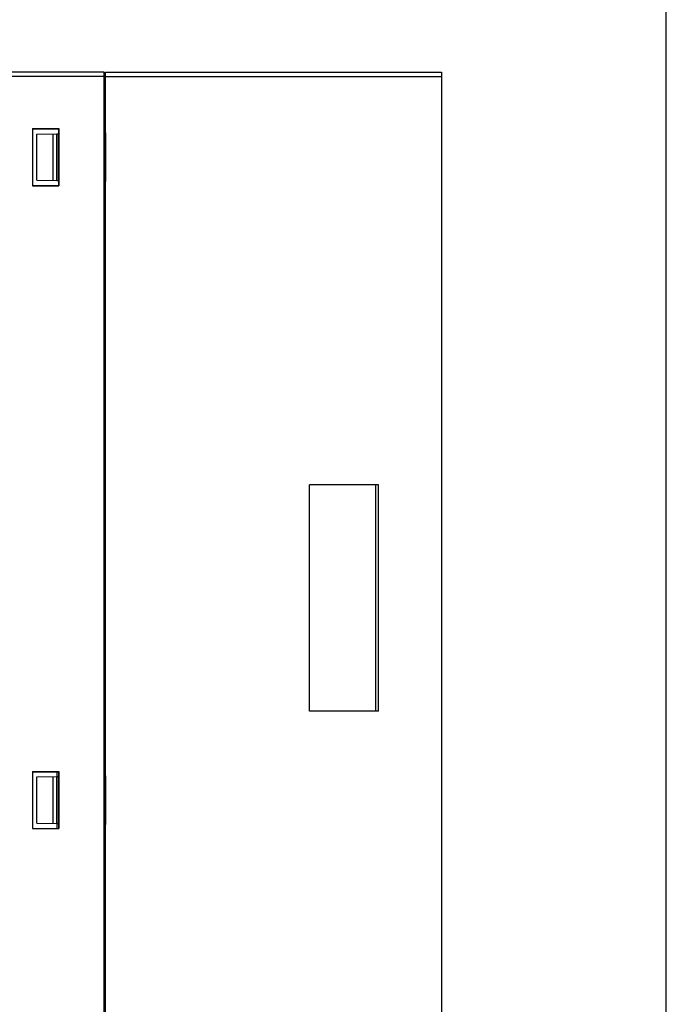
# Model space of a CAD drawing. Header units: millimetres. Extents: x 0 to 600, y 0 to 600.
# Tile 39 of 39: x 520 to 600, y 255 to 377. Entities that reach past the tile are written whole.
import ezdxf

# ---------------------------------------------------------------- set-up
doc = ezdxf.new("R2010")
doc.units = ezdxf.units.MM
doc.header["$LTSCALE"] = 39.111111
doc.layers.get('0').update_dxf_attribs({"linetype": 'CONTINUOUS'})

msp = doc.modelspace()

# ---------------------------------------------------------------- linework, layer by layer
at = {"color": 7, "linetype": 'CONTINUOUS'}
for p, q in [((600, 0), (600, 600)), ((600, 0), (600, 600)), ((530.52, 370.63), (518.22, 370.63)), ((530.52, 370.13), (518.22, 370.13)), ((530.52, 240.63), (530.52, 370.63)), ((530.72, 370.63), (572.22, 370.63)), ((530.72, 240.63), (530.72, 370.63)), ((530.72, 370.13), (572.22, 370.13)), ((572.22, 370.63), (572.22, 240.63)), ((530.72, 369.03), (530.52, 369.02)), ((530.72, 364.13), (530.52, 364.14)), ((521.7, 363.66), (524.95, 363.66)), ((521.72, 363.63), (521.7, 363.66)), ((521.7, 363.66), (521.7, 356.61)), ((521.72, 363.63), (524.92, 363.63)), ((521.72, 356.63), (521.72, 363.63)), ((522.22, 362.99), (524.7, 363.03)), ((522.22, 357.28), (522.22, 362.99)), ((524.22, 357.25), (524.22, 363.02)), ((524.7, 357.24), (524.7, 363.03)), ((524.72, 363.03), (524.92, 363.03)), ((524.72, 357.24), (524.72, 363.03)), ((524.92, 363.63), (524.95, 363.66)), ((524.92, 356.63), (524.92, 363.63)), ((524.95, 363.66), (524.95, 356.61)), ((530.52, 363.13), (530.7, 363.13)), ((530.7, 363.13), (530.7, 357.13)), ((522.22, 357.28), (524.7, 357.24)), ((524.72, 357.24), (524.92, 357.24)), ((530.52, 357.14), (530.7, 357.13)), ((521.7, 356.61), (521.72, 356.63)), ((521.7, 356.61), (524.95, 356.61)), ((521.72, 356.63), (524.92, 356.63)), ((524.95, 356.61), (524.92, 356.63)), ((530.72, 356.13), (530.52, 356.13)), ((530.72, 346.35), (530.52, 346.37)), ((530.72, 344.92), (530.52, 344.9)), ((564.42, 319.63), (555.92, 319.63)), ((564.06, 319.62), (555.92, 319.63)), ((555.92, 291.63), (555.92, 319.63)), ((564.42, 319.63), (564.06, 319.62)), ((564.06, 319.62), (564.06, 291.65)), ((564.42, 291.63), (564.42, 319.63)), ((530.72, 296.35), (530.52, 296.37)), ((530.72, 294.92), (530.52, 294.9)), ((564.06, 291.65), (555.92, 291.63)), ((564.42, 291.63), (555.92, 291.63)), ((564.42, 291.63), (564.06, 291.65)), ((521.7, 284.16), (524.95, 284.16)), ((521.72, 284.13), (521.7, 284.16)), ((521.7, 284.16), (521.7, 277.11)), ((521.72, 284.13), (524.92, 284.13)), ((521.72, 277.13), (521.72, 284.13)), ((524.72, 277.13), (524.72, 284.13)), ((524.92, 284.13), (524.95, 284.16)), ((524.92, 277.13), (524.92, 284.13)), ((524.95, 284.16), (524.95, 277.11)), ((530.72, 284.63), (530.52, 284.64)), ((522.22, 283.49), (524.7, 283.53)), ((522.22, 277.78), (522.22, 283.49)), ((524.22, 277.75), (524.22, 283.52)), ((524.7, 277.74), (524.7, 283.53)), ((524.72, 283.53), (524.92, 283.53)), ((530.52, 283.63), (530.7, 283.63)), ((530.7, 283.63), (530.7, 277.63)), ((522.22, 277.78), (524.7, 277.74)), ((524.72, 277.74), (524.92, 277.74)), ((530.52, 277.64), (530.7, 277.63)), ((521.7, 277.11), (521.72, 277.13)), ((521.7, 277.11), (524.95, 277.11)), ((521.72, 277.13), (524.92, 277.13)), ((524.95, 277.11), (524.92, 277.13)), ((530.72, 276.63), (530.52, 276.63))]:
    msp.add_line(p, q, dxfattribs=at)

doc.saveas('drawing.dxf')
